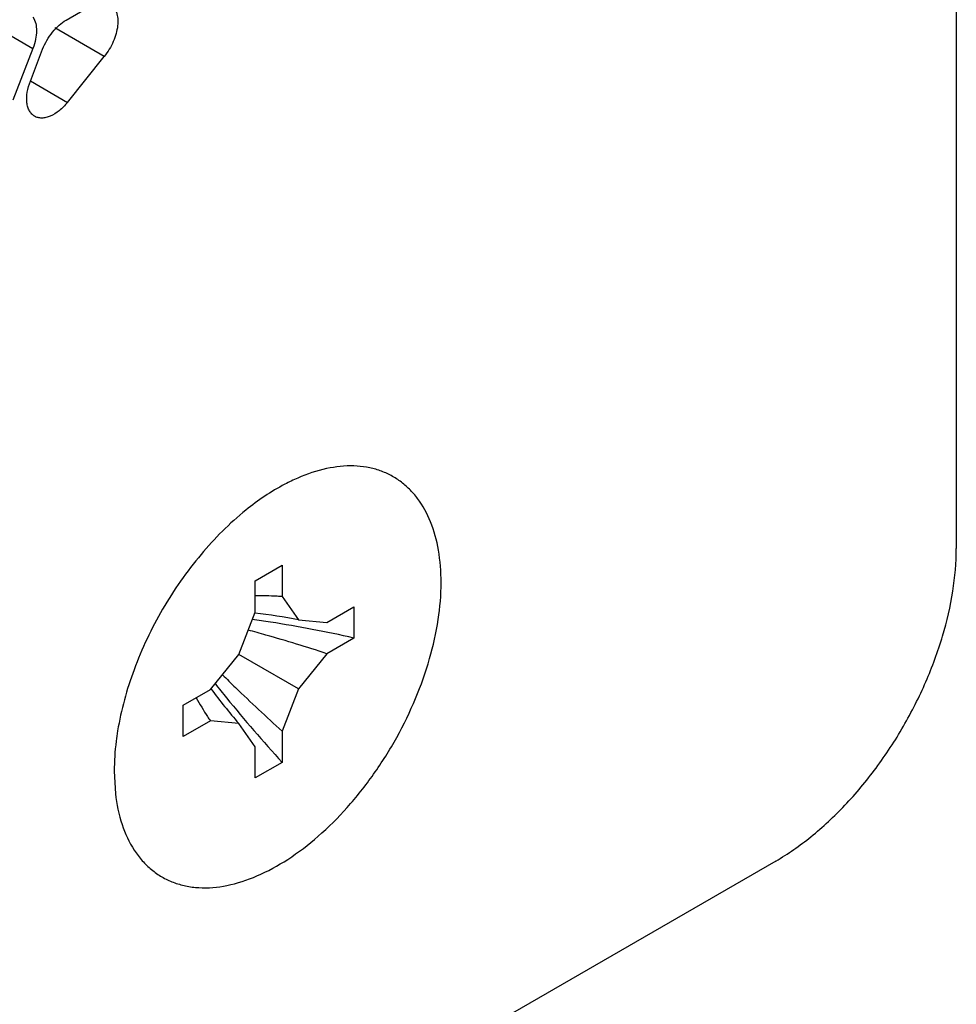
# Model space of a CAD drawing. Header units: inches. Extents: x 0 to 34, y 0 to 22.
# Tile 52 of 119: x 8.749 to 9.116, y 13.658 to 14.044. Entities that reach past the tile are written whole.
import ezdxf

# ---------------------------------------------------------------- set-up
doc = ezdxf.new("R2010")
doc.units = ezdxf.units.IN
doc.header["$LTSCALE"] = 1.87
doc.header["$MEASUREMENT"] = 0
doc.layers.get('0').update_dxf_attribs({"linetype": 'CONTINUOUS'})
doc.layers.add('02___PRT_ALL_AXES', color=7, linetype='CONTINUOUS')

msp = doc.modelspace()

# ---------------------------------------------------------------- linework, layer by layer
at = {"color": 7, "linetype": 'CONTINUOUS'}
for p, q in [((9.1161445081, 14.0543869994), (9.1161445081, 13.8369285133)), ((8.7251315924, 14.049751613), (8.7546207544, 14.0327249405)), ((8.7676276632, 14.0438110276), (8.7772645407, 14.0493752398)), ((8.7825678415, 14.0295839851), (8.7632616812, 14.0407311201)), ((8.7546207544, 14.0327249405), (8.7467791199, 14.012514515)), ((8.753623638, 14.0199651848), (8.7584420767, 14.0323838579)), ((8.7681125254, 14.0116010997), (8.7825678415, 14.0295839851)), ((8.7536243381, 14.0199663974), (8.7681125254, 14.0116010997)), ((8.8416103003, 13.8241562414), (8.852216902, 13.8302803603)), ((8.852216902, 13.8302803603), (8.852216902, 13.8180333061)), ((8.8416103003, 13.8119091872), (8.8416103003, 13.8241562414)), ((8.852216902, 13.8180333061), (8.8586226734, 13.8089207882)), ((8.8697177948, 13.807930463), (8.8803243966, 13.8140545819)), ((8.8803243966, 13.8140545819), (8.8803243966, 13.8018075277)), ((8.8352045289, 13.7953994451), (8.8416103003, 13.8119091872)), ((8.8586226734, 13.8089207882), (8.8697177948, 13.807930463)), ((8.8803243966, 13.8018075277), (8.8697177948, 13.7956834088)), ((8.8241094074, 13.7815967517), (8.8352045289, 13.7953994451)), ((8.8405259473, 13.7923291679), (8.8352054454, 13.7954010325)), ((8.8697177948, 13.7956834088), (8.8586226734, 13.7818807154)), ((8.8586226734, 13.7818807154), (8.8405259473, 13.7923291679)), ((8.8135028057, 13.7754726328), (8.8241094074, 13.7815967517)), ((8.8586226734, 13.7818807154), (8.852216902, 13.7653709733)), ((8.8135028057, 13.7632255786), (8.8135028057, 13.7754726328)), ((8.8241094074, 13.7693496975), (8.8135028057, 13.7632255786)), ((8.8352045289, 13.7683593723), (8.8241094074, 13.7693496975)), ((8.8416103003, 13.7592468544), (8.8352045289, 13.7683593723)), ((8.852216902, 13.7653709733), (8.852216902, 13.7531239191)), ((8.8416103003, 13.7469998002), (8.8416103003, 13.7592468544)), ((8.852216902, 13.7531239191), (8.8416103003, 13.7469998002)), ((9.04543383, 13.7144540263), (8.7944109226, 13.5695165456))]:
    msp.add_line(p, q, dxfattribs=at)
for centre, radius, start, end in [((8.8419040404, 13.6605222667), 0.1578477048, 86.9765526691, 90.1180703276), ((8.8416627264, 13.6556318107), 0.1627440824, 86.281681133, 86.9825261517), ((8.7565791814, 13.2373308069), 0.5779181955, 80.9369228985, 81.6498613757), ((8.8088001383, 13.5464973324), 0.2671111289, 79.2500241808, 82.9540008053), ((8.7621399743, 13.2699646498), 0.5448159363, 77.4714883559, 80.9738180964), ((8.6716697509, 13.1903934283), 0.6368682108, 74.1267711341, 74.7746838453), ((8.6725372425, 13.1933769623), 0.633761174, 71.8728058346, 74.1284334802), ((9.2774707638, 14.2396002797), 0.6369744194, 225.2245765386, 225.8722784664), ((9.279258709, 14.142577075), 0.5779974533, 218.3500628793, 219.0627896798), ((9.2753210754, 14.2373577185), 0.6338679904, 225.8706168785, 228.1259233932), ((8.9553733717, 13.8570313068), 0.1578547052, 209.8783681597, 213.0187004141), ((9.0375788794, 13.9427185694), 0.2671263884, 217.0435047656, 220.747124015), ((9.2537761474, 14.1214436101), 0.5448937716, 219.0259015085, 222.5277877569), ((8.9594873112, 13.8596846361), 0.1627500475, 213.0127364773, 213.7143807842)]:
    msp.add_arc(centre, radius, start, end, dxfattribs=at)
for points, knots in [([(8.7847649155, 14.0501183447), (8.7853436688, 14.0497844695), (8.7864152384, 14.0488210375), (8.7874478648, 14.0468024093), (8.7879233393, 14.0443193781), (8.7878548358, 14.0414949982), (8.7872482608, 14.0384580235), (8.7861395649, 14.0353526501), (8.7845777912, 14.032342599), (8.7832771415, 14.0304663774), (8.7825678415, 14.0295839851)], [0, 0, 0, 0, 0.088035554, 0.1843268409, 0.2938686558, 0.4177984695, 0.5543905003, 0.7002392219, 0.8508307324, 1, 1, 1, 1]), ([(8.7546207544, 14.0449719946), (8.7556731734, 14.043474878), (8.7562646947, 14.0403255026), (8.7557587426, 14.0361717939), (8.7550689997, 14.0338802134), (8.7546207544, 14.0327249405)], [0, 0, 0, 0, 0.4354565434, 0.7051324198, 1, 1, 1, 1]), ([(8.7584420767, 14.0323838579), (8.7589112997, 14.0335931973), (8.7600451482, 14.0359410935), (8.7622100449, 14.0391250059), (8.7647313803, 14.0418135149), (8.7666472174, 14.0432449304), (8.7676276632, 14.0438110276)], [0, 0, 0, 0, 0.2610993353, 0.522460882, 0.7721201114, 1, 1, 1, 1]), ([(8.7553088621, 14.0061551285), (8.7548975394, 14.0063926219), (8.7541226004, 14.007007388), (8.7532223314, 14.0082445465), (8.7525897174, 14.0097650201), (8.7520990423, 14.0122173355), (8.7522748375, 14.0157413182), (8.7530694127, 14.0185367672), (8.753623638, 14.0199651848)], [0, 0, 0, 0, 0.0951015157, 0.194991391, 0.3032961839, 0.4222570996, 0.6932145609, 1, 1, 1, 1]), ([(8.7681125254, 14.0116010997), (8.7671525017, 14.0104067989), (8.7651286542, 14.0083207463), (8.7621643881, 14.0064063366), (8.7597950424, 14.0056050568), (8.7581618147, 14.0053926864), (8.7566401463, 14.0055538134), (8.7557202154, 14.0059176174), (8.7553088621, 14.0061551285)], [0, 0, 0, 0, 0.3067864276, 0.5777459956, 0.696707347, 0.8050117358, 0.9049003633, 1, 1, 1, 1]), ([(9.04543383, 13.7144540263), (9.0502731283, 13.7172481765), (9.0598338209, 13.7239529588), (9.0729916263, 13.7362589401), (9.08511473, 13.750811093), (9.0957511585, 13.7670540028), (9.1044996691, 13.7843867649), (9.1110404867, 13.8021614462), (9.1151186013, 13.8197089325), (9.1161445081, 13.8313407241), (9.1161445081, 13.8369285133)], [0, 0, 0, 0, 0.1141240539, 0.2373483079, 0.3669759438, 0.5000060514, 0.633035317, 0.7626604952, 0.8858808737, 1, 1, 1, 1])]:
    msp.add_open_spline(points, degree=3, knots=knots, dxfattribs=at)
for points in [[(8.841565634, 13.8115912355), (8.8415388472, 13.8115945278), (8.8415120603, 13.8115978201), (8.8414852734, 13.8116011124)], [(8.8243643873, 13.7817959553), (8.8243480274, 13.7818176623), (8.8243316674, 13.7818393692), (8.8243153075, 13.7818610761)]]:
    msp.add_open_spline(points, degree=3, dxfattribs=at)
at = {"layer": '02___PRT_ALL_AXES', "color": 7, "linetype": 'CONTINUOUS'}
msp.add_line((8.7864559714, 13.7496498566), (8.7869501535, 13.740840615), dxfattribs=at)
for points, knots in [([(8.9144422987, 13.823547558), (8.9144422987, 13.8277904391), (8.9138411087, 13.8358917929), (8.910840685, 13.8471184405), (8.9065380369, 13.8550778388), (8.9021514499, 13.8601618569), (8.8984927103, 13.8633018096), (8.8944316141, 13.8658065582), (8.8900053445, 13.8676494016), (8.8852576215, 13.8688208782), (8.8784067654, 13.8694869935), (8.8691533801, 13.8684877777), (8.8619665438, 13.8660545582), (8.8583324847, 13.8644772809)], [0, 0, 0, 0, 0.1475630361, 0.2809378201, 0.4014769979, 0.4583100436, 0.5137060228, 0.5684940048, 0.6235653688, 0.6797844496, 0.7379324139, 0.8622200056, 1, 1, 1, 1]), ([(8.8583324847, 13.8644772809), (8.8566079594, 13.8637287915), (8.8494187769, 13.8602601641), (8.8427679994, 13.8557312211), (8.8380211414, 13.8519061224)], [0, 0, 0, 0, 0.2356957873, 1, 1, 1, 1]), ([(8.8380211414, 13.8519061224), (8.8316067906, 13.8467373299), (8.8195468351, 13.834626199), (8.8047855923, 13.8134466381), (8.7936881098, 13.7901112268), (8.7891225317, 13.7736087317), (8.7877951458, 13.7654543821)], [0, 0, 0, 0, 0.2425350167, 0.4995317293, 0.75676003, 1, 1, 1, 1]), ([(8.7869443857, 13.7408364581), (8.7874140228, 13.7367390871), (8.7889807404, 13.7290110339), (8.7930196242, 13.7202223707), (8.7973226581, 13.7145355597), (8.8009634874, 13.7110041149), (8.8050545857, 13.7081492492), (8.8095587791, 13.7060079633), (8.8144260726, 13.704595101), (8.821488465, 13.7036777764), (8.8311064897, 13.7045322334), (8.8429298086, 13.7084421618), (8.8549526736, 13.7150572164), (8.8667873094, 13.7241427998), (8.8780451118, 13.7353871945), (8.888344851, 13.7484030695), (8.897331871, 13.762742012), (8.9046925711, 13.7779070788), (8.9101774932, 13.7933770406), (8.9135881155, 13.8086120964), (8.9144422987, 13.8186974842), (8.9144422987, 13.823547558)], [0, 0, 0, 0, 0.056443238, 0.1071032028, 0.1307808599, 0.1537058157, 0.1762324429, 0.198751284, 0.2216558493, 0.2453056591, 0.2958838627, 0.3521735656, 0.4146233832, 0.4828164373, 0.5557109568, 0.6318416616, 0.7094993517, 0.7868569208, 0.8620927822, 0.9336225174, 1, 1, 1, 1]), ([(8.7877951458, 13.7654543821), (8.7875751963, 13.7641031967), (8.7868210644, 13.758867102), (8.7864559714, 13.7535710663), (8.7864559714, 13.7496498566)], [0, 0, 0, 0, 0.2587757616, 1, 1, 1, 1])]:
    msp.add_open_spline(points, degree=3, knots=knots, dxfattribs=at)

doc.saveas('drawing.dxf')
